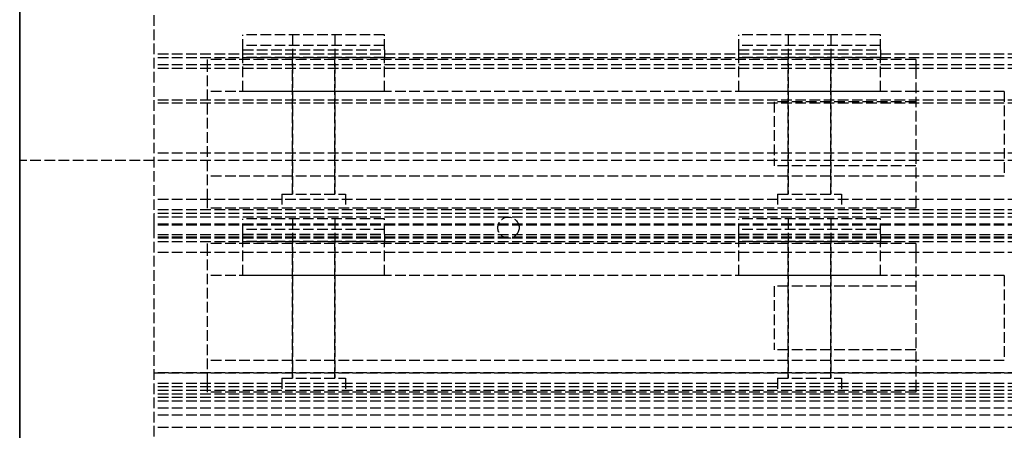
# Model space of a CAD drawing. Header units: millimetres. Extents: x 0 to 2538, y 0 to 599.
# Tile 4 of 18: x 0 to 139, y 86 to 144. Entities that reach past the tile are written whole.
import ezdxf

# ---------------------------------------------------------------- set-up
doc = ezdxf.new("R2010")
doc.units = ezdxf.units.MM
doc.header["$LTSCALE"] = 10
doc.linetypes.add('ALLCAD_Strich', pattern=[0.2, 0.15, -0.05])
doc.layers.add('BESCH_KONT_sich_schn_grun_2d', color=10, linetype='Continuous')
doc.layers.add('BESCH_KONT_sich_schn_seit_2d', color=160, linetype='Continuous')

msp = doc.modelspace()

# ---------------------------------------------------------------- linework, layer by layer
at = {"layer": 'BESCH_KONT_sich_schn_grun_2d', "linetype": 'ALLCAD_Strich'}
for p, q in [((0, 599), (0, 124)), ((19, 125), (19, 599)), ((19, 125), (19, 578)), ((51.5, 141.75), (31.5, 141.75)), ((31.5, 139.6), (31.5, 141.75)), ((38.5, 141.75), (38.5, 140.25)), ((38.5, 141.75), (38.5, 119.25)), ((44.5, 141.75), (44.5, 140.25)), ((44.5, 141.75), (44.5, 119.25)), ((51.5, 139.6), (51.5, 141.75)), ((121.5, 141.75), (101.5, 141.75)), ((101.5, 139.6), (101.5, 141.75)), ((108.5, 141.75), (108.5, 140.25)), ((108.5, 141.75), (108.5, 119.25)), ((114.5, 141.75), (114.5, 140.25)), ((114.5, 141.75), (114.5, 119.25)), ((121.5, 139.6), (121.5, 141.75)), ((2519, 139), (19, 139)), ((51.5, 140.25), (31.5, 140.25)), ((31.5, 139.6), (51.5, 139.6)), ((31.5, 138.54), (31.5, 139.6)), ((51.5, 139.6), (51.5, 138.54)), ((121.5, 140.25), (101.5, 140.25)), ((101.5, 139.6), (121.5, 139.6)), ((101.5, 138.54), (101.5, 139.6)), ((121.5, 139.6), (121.5, 138.54)), ((2519, 138.5), (19, 138.5)), ((126.5, 138.25), (26.5, 138.25)), ((26.5, 137), (26.5, 138.25)), ((51.5, 138.54), (31.5, 138.54)), ((31.5, 133.75), (31.5, 138.54)), ((38.5, 119.25), (38.5, 138.25)), ((44.5, 119.25), (44.5, 138.25)), ((51.5, 133.75), (51.5, 138.54)), ((121.5, 138.54), (101.5, 138.54)), ((101.5, 133.75), (101.5, 138.54)), ((108.5, 119.25), (108.5, 138.25)), ((114.5, 119.25), (114.5, 138.25)), ((121.5, 133.75), (121.5, 138.54)), ((126.5, 138.25), (126.5, 137)), ((2519, 137.5), (19, 137.5)), ((2519, 137), (19, 137)), ((26.5, 118.5), (26.5, 137)), ((126.5, 137), (126.5, 118.5)), ((126.5, 133.75), (26.5, 133.75)), ((51.5, 133.75), (31.5, 133.75)), ((121.5, 133.75), (101.5, 133.75)), ((139, 133.75), (126.5, 133.75)), ((139, 133.75), (139, 127.75)), ((2519, 132.5), (19, 132.5)), ((2519, 132.09), (19, 132.09)), ((106.5, 132.25), (106.5, 123.25)), ((126.5, 132.25), (106.5, 132.25)), ((106.5, 132.25), (106.5, 123.25)), ((126.5, 132.25), (106.5, 132.25)), ((139, 127.75), (139, 121.75)), ((19, 124), (0, 124)), ((0, 48), (0, 124)), ((2519, 125), (19, 125)), ((19, 115), (19, 125)), ((2519, 124), (19, 124)), ((19.02, 124), (19, 124)), ((19, 124), (19, 123.99)), ((19, 124), (19, 123.99)), ((19, 124), (19, 123.99)), ((19, 123.99), (19.01, 123.99)), ((19, 123.99), (19, 123.99)), ((19, 123.99), (19, 123.99)), ((19, 124), (19, 123.99)), ((19, 124), (19, 123.99)), ((19, 123.99), (19, 124)), ((19, 124), (19, 124)), ((19.01, 123.99), (19.01, 124)), ((19.01, 124), (19.01, 123.99)), ((19.01, 124), (19.01, 123.99)), ((19.01, 123.99), (19.01, 123.99)), ((19.01, 123.99), (19.01, 123.99)), ((19.01, 124), (19.01, 123.99)), ((19.01, 124), (19.01, 123.99)), ((19.01, 124), (19.01, 123.99)), ((19.01, 124), (19.01, 123.99)), ((19.01, 124), (19.01, 123.99)), ((19.02, 123.99), (19.01, 123.99)), ((19.01, 124), (19.01, 123.99)), ((2519, 124), (19.02, 124)), ((19.02, 123.99), (19.02, 124)), ((19.02, 123.99), (19.02, 123.99)), ((19.02, 124), (19.02, 123.99)), ((19.02, 124), (19.02, 123.99)), ((19.02, 124), (19.02, 123.99)), ((19.02, 124), (19.02, 123.99)), ((19.02, 123.99), (19.02, 123.99)), ((19.02, 124), (19.02, 123.99)), ((19.02, 124), (19.02, 123.99)), ((126.5, 123.25), (106.5, 123.25)), ((126.5, 123.25), (106.5, 123.25)), ((126.5, 121.75), (26.5, 121.75)), ((139, 121.75), (126.5, 121.75)), ((2519, 118.5), (19, 118.5)), ((26.5, 117.25), (26.5, 118.49)), ((26.5, 118.5), (26.5, 118.49)), ((26.5, 118.5), (26.5, 118.49)), ((26.5, 118.5), (26.5, 118.49)), ((26.5, 118.49), (26.51, 118.49)), ((26.5, 118.49), (26.5, 118.49)), ((26.5, 118.49), (26.5, 118.49)), ((26.5, 118.5), (26.5, 118.49)), ((26.5, 118.5), (26.5, 118.49)), ((26.5, 118.5), (26.5, 118.49)), ((26.5, 118.5), (26.5, 118.49)), ((26.51, 118.49), (26.51, 118.5)), ((26.51, 118.5), (26.51, 118.49)), ((26.51, 118.5), (26.51, 118.49)), ((26.51, 118.49), (26.51, 118.49)), ((26.51, 118.49), (26.51, 118.49)), ((26.51, 118.5), (26.51, 118.49)), ((26.51, 118.5), (26.51, 118.49)), ((26.51, 118.5), (26.51, 118.49)), ((26.51, 118.5), (26.51, 118.49)), ((26.52, 118.49), (26.51, 118.49)), ((26.51, 118.5), (26.51, 118.49)), ((26.51, 118.5), (26.51, 118.49)), ((26.52, 118.5), (26.52, 118.49)), ((26.52, 118.5), (26.52, 118.49)), ((26.52, 118.5), (26.52, 118.49)), ((26.52, 118.5), (26.52, 118.49)), ((26.52, 118.49), (26.52, 118.49)), ((26.52, 118.49), (26.52, 118.49)), ((26.52, 118.5), (26.52, 118.49)), ((26.52, 118.5), (26.52, 118.49)), ((26.52, 118.5), (26.52, 118.49)), ((37, 119.25), (46, 119.25)), ((37, 119.25), (37, 117.25)), ((37, 119.25), (46, 119.25)), ((37, 119.25), (37, 117.25)), ((46, 119.25), (46, 117.25)), ((46, 119.25), (46, 117.25)), ((107, 119.25), (116, 119.25)), ((107, 119.25), (107, 117.25)), ((107, 119.25), (116, 119.25)), ((107, 119.25), (107, 117.25)), ((116, 119.25), (116, 117.25)), ((116, 119.25), (116, 117.25)), ((126.5, 118.5), (126.5, 117.25)), ((2519, 117), (19, 117)), ((126.5, 117.25), (26.5, 117.25)), ((2519, 116.5), (19, 116.5)), ((19, 116.5), (19, 116.49)), ((19, 116.5), (19, 116.49)), ((19, 116.5), (19, 116.49)), ((19, 116.49), (19.01, 116.49)), ((19, 116.49), (19, 116.49)), ((19, 116.49), (19, 116.49)), ((19, 116.5), (19, 116.49)), ((19, 116.5), (19, 116.49)), ((19, 116.5), (19, 116.49)), ((2519, 116), (19, 116)), ((19.01, 116.49), (19.01, 116.5)), ((19.01, 116.5), (19.01, 116.49)), ((19.01, 116.5), (19.01, 116.49)), ((19.01, 116.49), (19.01, 116.49)), ((19.01, 116.49), (19.01, 116.49)), ((19.01, 116.5), (19.01, 116.49)), ((19.01, 116.5), (19.01, 116.49)), ((19.01, 116.5), (19.01, 116.49)), ((19.01, 116.5), (19.01, 116.49)), ((19.02, 116.49), (19.01, 116.49)), ((19.01, 116.5), (19.01, 116.49)), ((19.01, 116.5), (19.01, 116.49)), ((19.02, 116.5), (19.02, 116.49)), ((19.02, 116.5), (19.02, 116.49)), ((19.02, 116.5), (19.02, 116.49)), ((19.02, 116.5), (19.02, 116.49)), ((19.02, 116.49), (19.02, 116.49)), ((19.02, 116.49), (19.02, 116.49)), ((19.02, 116.5), (19.02, 116.49)), ((19.02, 116.5), (19.02, 116.49)), ((19.02, 116.5), (19.02, 116.49)), ((51.5, 115.75), (31.5, 115.75)), ((31.5, 113.6), (31.5, 115.75)), ((38.5, 115.75), (38.5, 114.25)), ((38.5, 115.75), (38.5, 93.25)), ((44.5, 115.75), (44.5, 114.25)), ((44.5, 115.75), (44.5, 93.25)), ((51.5, 113.6), (51.5, 115.75)), ((121.5, 115.75), (101.5, 115.75)), ((101.5, 113.6), (101.5, 115.75)), ((108.5, 115.75), (108.5, 114.25)), ((108.5, 115.75), (108.5, 93.25)), ((114.5, 115.75), (114.5, 114.25)), ((114.5, 115.75), (114.5, 93.25)), ((121.5, 113.6), (121.5, 115.75)), ((2519, 115), (19, 115)), ((19, 113.5), (19, 115)), ((2519, 114.84), (19, 114.84)), ((51.5, 114.25), (31.5, 114.25)), ((121.5, 114.25), (101.5, 114.25)), ((2519, 113.5), (19, 113.5)), ((19, 113.18), (19, 113.5)), ((2519, 113.18), (19, 113.18)), ((19, 77), (19, 113.18)), ((2519, 113), (19, 113)), ((31.5, 113.6), (51.5, 113.6)), ((31.5, 112.54), (31.5, 113.6)), ((51.5, 113.6), (51.5, 112.54)), ((101.5, 113.6), (121.5, 113.6)), ((101.5, 112.54), (101.5, 113.6)), ((121.5, 113.6), (121.5, 112.54)), ((2519, 112.5), (19, 112.5)), ((126.5, 112.25), (26.5, 112.25)), ((26.5, 111), (26.5, 112.25)), ((51.5, 112.54), (31.5, 112.54)), ((31.5, 107.75), (31.5, 112.54)), ((38.5, 93.25), (38.5, 112.25)), ((44.5, 93.25), (44.5, 112.25)), ((51.5, 107.75), (51.5, 112.54)), ((121.5, 112.54), (101.5, 112.54)), ((101.5, 107.75), (101.5, 112.54)), ((108.5, 93.25), (108.5, 112.25)), ((114.5, 93.25), (114.5, 112.25)), ((121.5, 107.75), (121.5, 112.54)), ((126.5, 112.25), (126.5, 111)), ((2519, 111), (19, 111)), ((26.5, 92.5), (26.5, 111)), ((126.5, 111), (126.5, 92.5)), ((126.5, 107.75), (26.5, 107.75)), ((51.5, 107.75), (31.5, 107.75)), ((121.5, 107.75), (101.5, 107.75)), ((139, 107.75), (126.5, 107.75)), ((139, 107.75), (139, 101.75)), ((106.5, 106.25), (106.5, 97.25)), ((126.5, 106.25), (106.5, 106.25)), ((106.5, 106.25), (106.5, 97.25)), ((126.5, 106.25), (106.5, 106.25)), ((139, 101.75), (139, 95.75)), ((126.5, 97.25), (106.5, 97.25)), ((126.5, 97.25), (106.5, 97.25)), ((126.5, 95.75), (26.5, 95.75)), ((139, 95.75), (126.5, 95.75)), ((19, 94), (2519, 94)), ((2519, 94), (19, 94)), ((37, 93.25), (46, 93.25)), ((37, 93.25), (37, 91.25)), ((37, 93.25), (46, 93.25)), ((37, 93.25), (37, 91.25)), ((46, 93.25), (46, 91.25)), ((46, 93.25), (46, 91.25)), ((107, 93.25), (116, 93.25)), ((107, 93.25), (107, 91.25)), ((107, 93.25), (116, 93.25)), ((107, 93.25), (107, 91.25)), ((116, 93.25), (116, 91.25)), ((116, 93.25), (116, 91.25)), ((2519, 92.5), (19, 92.5)), ((1631, 92), (19, 92)), ((26.5, 91.25), (26.5, 92.49)), ((26.5, 92.5), (26.5, 92.49)), ((26.5, 92.5), (26.5, 92.49)), ((26.5, 92.5), (26.5, 92.49)), ((26.5, 92.49), (26.51, 92.49)), ((26.5, 92.49), (26.5, 92.49)), ((26.5, 92.49), (26.5, 92.49)), ((26.5, 92.5), (26.5, 92.49)), ((26.5, 92.5), (26.5, 92.49)), ((26.5, 92.5), (26.5, 92.49)), ((26.5, 92.5), (26.5, 92.49)), ((26.51, 92.49), (26.51, 92.5)), ((26.51, 92.5), (26.51, 92.49)), ((26.51, 92.5), (26.51, 92.49)), ((26.51, 92.49), (26.51, 92.49)), ((26.51, 92.49), (26.51, 92.49)), ((26.51, 92.5), (26.51, 92.49)), ((26.51, 92.5), (26.51, 92.49)), ((26.51, 92.5), (26.51, 92.49)), ((26.51, 92.5), (26.51, 92.49)), ((26.52, 92.49), (26.51, 92.49)), ((26.51, 92.5), (26.51, 92.49)), ((26.51, 92.5), (26.51, 92.49)), ((26.52, 92.5), (26.52, 92.49)), ((26.52, 92.5), (26.52, 92.49)), ((26.52, 92.5), (26.52, 92.49)), ((26.52, 92.5), (26.52, 92.49)), ((26.52, 92.49), (26.52, 92.49)), ((26.52, 92.49), (26.52, 92.49)), ((26.52, 92.5), (26.52, 92.49)), ((26.52, 92.5), (26.52, 92.49)), ((26.52, 92.5), (26.52, 92.49)), ((126.5, 92.5), (126.5, 91.25)), ((2519, 91.5), (19, 91.5)), ((2519, 91), (19, 91)), ((2519, 90.5), (19, 90.5)), ((126.5, 91.25), (26.5, 91.25)), ((2519, 90), (19, 90)), ((2519, 89), (19, 89)), ((2519, 88), (19, 88)), ((2519, 86.25), (19, 86.25))]:
    msp.add_line(p, q, dxfattribs=at)
msp.add_circle((69, 114.5), 1.5, dxfattribs=at)
at = {"layer": 'BESCH_KONT_sich_schn_seit_2d', "linetype": 'ALLCAD_Strich'}
for p, q in [((0, 599, 2100), (0, 29, 2100)), ((0, 29), (0, 599)), ((0, 599, 60), (0, 94, 60)), ((0, 94, 79), (0, 578, 79)), ((0, 578, 2081), (0, 94, 2081)), ((0, 139.6, 33.15), (0, 141.75, 31)), ((0, 141.75, 17.5), (0, 133.75, 17.5)), ((0, 141.75, 31), (0, 141.75, 17.5)), ((0, 141.75, 27), (0, 140.25, 27)), ((0, 141.75, 21), (0, 140.25, 21)), ((0, 141.75, 27), (0, 119.25, 27)), ((0, 141.75, 21), (0, 119.25, 21)), ((0, 140.25, 30.38), (0, 138.54, 32.09)), ((0, 140.25, 19), (0, 140.25, 30.38)), ((0, 138.25, 19), (0, 140.25, 19)), ((0, 138.54, 32.09), (0, 139.6, 33.15)), ((0, 139, 29), (0, 137, 29)), ((0, 139, 31), (0, 139, 29)), ((0, 138.5, 31), (0, 139, 31)), ((0, 138.5, 54), (0, 138.5, 31)), ((0, 132.5, 60), (0, 138.5, 54)), ((0, 136.25, 19.5), (0, 138.25, 19.5)), ((0, 136.25, 28.5), (0, 138.25, 28.5)), ((0, 138.25, 19), (0, 133.75, 19)), ((0, 138.25, 29), (0, 138.25, 19)), ((0, 119.25, 21), (0, 138.25, 21)), ((0, 119.25, 27), (0, 138.25, 27)), ((0, 136.25, 19.5), (0, 138.25, 19.5)), ((0, 136.25, 28.5), (0, 138.25, 28.5)), ((0, 118.5, 46), (0, 137.5, 46)), ((0, 137.5, 46), (0, 137.5, 53.59)), ((0, 137.5, 53.59), (0, 132.09, 59)), ((0, 137, 29.01), (0, 137.01, 29.01)), ((0, 137, 29.01), (0, 137.01, 29.01)), ((0, 137, 29.01), (0, 137.01, 29.01)), ((0, 137, 29), (0, 137.01, 29)), ((0, 137, 29), (0, 137.01, 29)), ((0, 137, 29), (0, 137.01, 29)), ((0, 137, 29), (0, 137.01, 29)), ((0, 137, 29.01), (0, 137.01, 29.01)), ((0, 137, 29.01), (0, 137.01, 29.01)), ((0, 137, 29.01), (0, 137.01, 29.01)), ((0, 137, 29), (0, 137.01, 29)), ((0, 137, 29), (0, 137.01, 29)), ((0, 137.01, 29), (0, 137.01, 29)), ((0, 137, 29.01), (0, 137.01, 29.01)), ((0, 137.01, 29), (0, 137.01, 29.01)), ((0, 137, 29.01), (0, 137.01, 29.01)), ((0, 137.01, 29.01), (0, 137.01, 29.01)), ((0, 137, 45), (0, 118.5, 45)), ((0, 137, 29), (0, 137, 45)), ((0, 118.5, 42), (0, 137, 42)), ((0, 136.25, 28.5), (0, 136.25, 24)), ((0, 136.25, 24), (0, 136.25, 19.5)), ((0, 136.25, 28.5), (0, 136.25, 24)), ((0, 136.25, 24), (0, 136.25, 19.5)), ((0, 119.25, 35), (0, 135.75, 35)), ((0, 135.75, 35), (0, 135.75, 42)), ((0, 133.75, 17), (0, 121.75, 17)), ((0, 133.75, 19), (0, 133.75, 17)), ((0, 133.5, 26.5), (0, 53.5, 26.5)), ((0, 133.5, 26.5), (0, 133.5, 21.5)), ((0, 133.5, 21.5), (0, 53.5, 21.5)), ((0, 133.5, 24), (0, 53.5, 24)), ((0, 133.5, 42.5), (0, 133.5, 26.5)), ((0, 133.5, 42.5), (0, 121.5, 42.5)), ((0, 133.5, 33.5), (0, 121.5, 33.5)), ((0, 116, 60), (0, 132.5, 60)), ((0, 132.09, 59), (0, 118.5, 59)), ((0, 130, 26.5), (0, 130, 24)), ((0, 130, 22.5), (0, 125, 22.5)), ((0, 130, 42), (0, 130, 33.5)), ((0, 130, 26.5), (0, 130, 22.5)), ((0, 125, 2122), (0, 125, 2100)), ((0, 115, 2122), (0, 125, 2122)), ((0, 125, 26.5), (0, 125, 24)), ((0, 125, 42), (0, 125, 33.5)), ((0, 125, 26.5), (0, 125, 22.5)), ((0, 124, 2121), (0, 124, 2102)), ((0, 48, 2121), (0, 124, 2121)), ((0, 124, 2102), (0, 48, 2102)), ((0, 124, 2101.5), (0, 124, 2102)), ((0, 77, 2101.5), (0, 124, 2101.5)), ((0, 123.99, 2121), (0, 124, 2121)), ((0, 124, 2121), (0, 123.99, 2121)), ((0, 124, 2120.99), (0, 123.99, 2120.99)), ((0, 124, 2121), (0, 123.99, 2121)), ((0, 124, 2121), (0, 123.99, 2121)), ((0, 124, 2120.99), (0, 123.99, 2120.99)), ((0, 124, 2121), (0, 123.99, 2121)), ((0, 124, 2121), (0, 123.99, 2121)), ((0, 124, 2121), (0, 123.99, 2121)), ((0, 124, 2121), (0, 123.99, 2121)), ((0, 124, 2120.99), (0, 123.99, 2120.99)), ((0, 124, 2120.99), (0, 123.99, 2120.99)), ((0, 124, 2120.99), (0, 123.99, 2120.99)), ((0, 124, 2121), (0, 123.99, 2121)), ((0, 123.99, 2121), (0, 123.99, 2121)), ((0, 123.99, 2120.99), (0, 123.99, 2121)), ((0, 123.99, 2120.99), (0, 123.99, 2120.99)), ((0, 122.5, 21.5), (0, 122.5, 24)), ((0, 121.75, 19), (0, 117.25, 19)), ((0, 121.75, 17), (0, 121.75, 19)), ((0, 113.75, 17.5), (0, 121.75, 17.5)), ((0, 121.5, 42.5), (0, 121.5, 26.5)), ((0, 119.25, 35), (0, 119.25, 42)), ((0, 119.25, 27), (0, 117.25, 27)), ((0, 119.25, 21), (0, 117.25, 21)), ((0, 119.25, 19.5), (0, 119.25, 28.5)), ((0, 119.25, 28.5), (0, 117.25, 28.5)), ((0, 119.25, 19.5), (0, 117.25, 19.5)), ((0, 113.75, 21), (0, 119.25, 21)), ((0, 113.75, 27), (0, 119.25, 27)), ((0, 119.25, 19.5), (0, 119.25, 28.5)), ((0, 119.25, 28.5), (0, 117.25, 28.5)), ((0, 119.25, 19.5), (0, 117.25, 19.5)), ((0, 118.5, 59), (0, 118.5, 46)), ((0, 118.5, 29), (0, 116.5, 29)), ((0, 118.5, 45), (0, 118.5, 29)), ((0, 118.49, 29.01), (0, 118.5, 29.01)), ((0, 118.5, 29.01), (0, 118.49, 29.01)), ((0, 118.5, 29), (0, 118.49, 29)), ((0, 118.5, 29.01), (0, 118.49, 29.01)), ((0, 118.5, 29), (0, 118.49, 29)), ((0, 118.5, 29), (0, 118.49, 29)), ((0, 118.5, 29), (0, 118.49, 29)), ((0, 118.5, 29.01), (0, 118.49, 29.01)), ((0, 118.5, 29.01), (0, 118.49, 29.01)), ((0, 118.5, 29.01), (0, 118.49, 29.01)), ((0, 118.5, 29), (0, 118.49, 29)), ((0, 118.5, 29), (0, 118.49, 29)), ((0, 118.5, 29.01), (0, 118.49, 29.01)), ((0, 118.5, 29.01), (0, 118.49, 29.01)), ((0, 118.49, 29.01), (0, 118.49, 29.01)), ((0, 118.49, 29), (0, 118.49, 29.01)), ((0, 118.49, 29), (0, 118.49, 29)), ((0, 117.25, 19), (0, 117.25, 29)), ((0, 117.25, 19), (0, 115.25, 19)), ((0, 117, 48), (0, 112.5, 48)), ((0, 117, 31), (0, 117, 48)), ((0, 116.5, 31), (0, 117, 31)), ((0, 115.9, 33.15), (0, 116.96, 32.09)), ((0, 115.25, 30.38), (0, 116.96, 32.09)), ((0, 116.5, 50.01), (0, 116.5, 53.5)), ((0, 116.5, 50.01), (0, 116.5, 50)), ((0, 116.5, 50), (0, 116.5, 50)), ((0, 116.5, 29), (0, 116.5, 31)), ((0, 116.5, 59), (0, 116, 59)), ((0, 116.5, 54.5), (0, 116.5, 59)), ((0, 116, 54.5), (0, 116.5, 54.5)), ((0, 116.5, 53.5), (0, 116, 53.5)), ((0, 112.5, 50), (0, 116.5, 50)), ((0, 116.49, 50.01), (0, 116.5, 50.01)), ((0, 116.5, 50.01), (0, 116.49, 50.01)), ((0, 116.5, 50), (0, 116.49, 50)), ((0, 116.5, 50.01), (0, 116.49, 50.01)), ((0, 116.5, 50), (0, 116.49, 50)), ((0, 116.5, 50), (0, 116.49, 50)), ((0, 116.5, 50), (0, 116.49, 50)), ((0, 116.5, 50.01), (0, 116.49, 50.01)), ((0, 116.5, 50.01), (0, 116.49, 50.01)), ((0, 116.5, 50.01), (0, 116.49, 50.01)), ((0, 116.5, 50), (0, 116.49, 50)), ((0, 116.5, 50), (0, 116.49, 50)), ((0, 116.5, 50.01), (0, 116.49, 50.01)), ((0, 116.5, 50.01), (0, 116.49, 50.01)), ((0, 116.49, 50.01), (0, 116.49, 50.01)), ((0, 116.49, 50), (0, 116.49, 50.01)), ((0, 116.49, 50), (0, 116.49, 50)), ((0, 116, 59), (0, 116, 60)), ((0, 116, 53.5), (0, 116, 54.5)), ((0, 116, 60), (0, 116, 79)), ((0, 115.9, 33.15), (0, 113.75, 31)), ((0, 113.6, 43.65), (0, 115.75, 41.5)), ((0, 115.75, 28), (0, 107.75, 28)), ((0, 115.75, 41.5), (0, 115.75, 28)), ((0, 115.75, 37.5), (0, 114.25, 37.5)), ((0, 115.75, 31.5), (0, 114.25, 31.5)), ((0, 115.75, 37.5), (0, 93.25, 37.5)), ((0, 115.75, 31.5), (0, 93.25, 31.5)), ((0, 115.25, 19), (0, 115.25, 30.38)), ((0, 113.75, 21), (0, 115.25, 21)), ((0, 113.75, 27), (0, 115.25, 27)), ((0, 113.5, 2122.5), (0, 115, 2122)), ((0, 114.84, 2121), (0, 113.18, 2121.55)), ((0, 114.25, 40.88), (0, 112.54, 42.59)), ((0, 114.25, 29.5), (0, 114.25, 40.88)), ((0, 112.25, 29.5), (0, 114.25, 29.5)), ((0, 113.75, 31), (0, 113.75, 17.5)), ((0, 112.54, 42.59), (0, 113.6, 43.65)), ((0, 113.18, 2121.55), (0, 113.5, 2122.5)), ((0, 113.5, 39.5), (0, 111, 39.5)), ((0, 113.5, 41.5), (0, 113.5, 39.5)), ((0, 112.5, 41.5), (0, 113.5, 41.5)), ((0, 113.5, 24.5), (0, 53.5, 24.5)), ((0, 113.5, 24), (0, 113.5, 24.5)), ((0, 113.5, 27), (0, 53.5, 27)), ((0, 113.5, 26.5), (0, 113.5, 27)), ((0, 113, 53.5), (0, 112.5, 53.5)), ((0, 113, 54.5), (0, 113, 53.5)), ((0, 112.5, 54.5), (0, 113, 54.5)), ((0, 113, 59), (0, 112.5, 59)), ((0, 113, 60), (0, 113, 59)), ((0, 94, 60), (0, 113, 60)), ((0, 113, 60), (0, 113, 79)), ((0, 112.5, 48), (0, 112.5, 41.5)), ((0, 112.5, 53.5), (0, 112.5, 50)), ((0, 112.5, 59), (0, 112.5, 54.5)), ((0, 110.25, 30), (0, 112.25, 30)), ((0, 110.25, 39), (0, 112.25, 39)), ((0, 112.25, 29.5), (0, 107.75, 29.5)), ((0, 112.25, 39.5), (0, 112.25, 29.5)), ((0, 93.25, 31.5), (0, 112.25, 31.5)), ((0, 93.25, 37.5), (0, 112.25, 37.5)), ((0, 110.25, 30), (0, 112.25, 30)), ((0, 110.25, 39), (0, 112.25, 39)), ((0, 111, 39.51), (0, 111.01, 39.51)), ((0, 111, 39.51), (0, 111.01, 39.51)), ((0, 111, 39.51), (0, 111.01, 39.51)), ((0, 111, 39.5), (0, 111.01, 39.5)), ((0, 111, 39.5), (0, 111.01, 39.5)), ((0, 111, 39.5), (0, 111.01, 39.5)), ((0, 111, 39.5), (0, 111.01, 39.5)), ((0, 111, 39.51), (0, 111.01, 39.51)), ((0, 111, 39.51), (0, 111.01, 39.51)), ((0, 111, 39.51), (0, 111.01, 39.51)), ((0, 111, 39.5), (0, 111.01, 39.5)), ((0, 111, 39.5), (0, 111.01, 39.5)), ((0, 111.01, 39.5), (0, 111.01, 39.5)), ((0, 111, 39.51), (0, 111.01, 39.51)), ((0, 111.01, 39.5), (0, 111.01, 39.51)), ((0, 111, 39.51), (0, 111.01, 39.51)), ((0, 111.01, 39.51), (0, 111.01, 39.51)), ((0, 111, 58.5), (0, 92.5, 58.5)), ((0, 111, 39.5), (0, 111, 58.5)), ((0, 92.5, 52.5), (0, 111, 52.5)), ((0, 110.25, 39), (0, 110.25, 34.5)), ((0, 110.25, 34.5), (0, 110.25, 30)), ((0, 110.25, 39), (0, 110.25, 34.5)), ((0, 110.25, 34.5), (0, 110.25, 30)), ((0, 93.25, 51.5), (0, 109.75, 51.5)), ((0, 93.25, 44.5), (0, 109.75, 44.5)), ((0, 109.75, 44.5), (0, 109.75, 51.5)), ((0, 107.75, 27.5), (0, 95.75, 27.5)), ((0, 107.75, 29.5), (0, 107.75, 27.5)), ((0, 107.5, 36), (0, 95, 36)), ((0, 107.5, 33.5), (0, 107.5, 36)), ((0, 95, 33.5), (0, 107.5, 33.5)), ((0, 107.5, 26.5), (0, 107.5, 27.5)), ((0, 107.5, 24.5), (0, 29, 24.5)), ((0, 107.5, 24), (0, 107.5, 24.5)), ((0, 107.5, 36), (0, 95.5, 36)), ((0, 107.5, 52), (0, 107.5, 36)), ((0, 107.5, 52), (0, 95.5, 52)), ((0, 107.5, 43), (0, 95.5, 43)), ((0, 107, 26.5), (0, 107, 24)), ((0, 106, 21.5), (0, 106, 26.5)), ((0, 106, 24), (0, 106, 21.5)), ((0, 104.5, 26.5), (0, 104.5, 24)), ((0, 104, 36), (0, 104, 33.5)), ((0, 104, 32), (0, 99, 32)), ((0, 104, 51.5), (0, 104, 43)), ((0, 104, 36), (0, 104, 32)), ((0, 101, 21.5), (0, 101, 26.5)), ((0, 101, 24), (0, 101, 21.5)), ((0, 99.5, 26.5), (0, 99.5, 27.5)), ((0, 99, 36), (0, 99, 33.5)), ((0, 99, 51.5), (0, 99, 43)), ((0, 99, 36), (0, 99, 32)), ((0, 95.75, 29.5), (0, 91.25, 29.5)), ((0, 95.75, 27.5), (0, 95.75, 29.5)), ((0, 87.75, 28), (0, 95.75, 28)), ((0, 95.52, 43.01), (0, 95.52, 43)), ((0, 95.52, 43), (0, 95.52, 43)), ((0, 95.52, 43.01), (0, 95.52, 43)), ((0, 95.52, 43.01), (0, 95.52, 43.01)), ((0, 95.52, 43.01), (0, 95.52, 43.01)), ((0, 95.52, 43), (0, 95.52, 43.01)), ((0, 95.51, 43.01), (0, 95.51, 43.01)), ((0, 95.51, 43.01), (0, 95.51, 43)), ((0, 95.51, 43.01), (0, 95.51, 43.01)), ((0, 95.51, 43), (0, 95.51, 43)), ((0, 95.51, 43), (0, 95.51, 43.01)), ((0, 95.51, 43), (0, 95.51, 43)), ((0, 95.51, 43), (0, 95.51, 43)), ((0, 95.51, 43), (0, 95.51, 43)), ((0, 95.51, 43), (0, 95.51, 43.01)), ((0, 95.51, 43.01), (0, 95.51, 43.01)), ((0, 95.51, 43), (0, 95.51, 43.01)), ((0, 95.51, 43), (0, 95.51, 43.01)), ((0, 95.5, 52), (0, 95.5, 36)), ((0, 95.5, 43.01), (0, 95.5, 43)), ((0, 95.5, 43), (0, 95.5, 43)), ((0, 95.5, 43.01), (0, 95.5, 43)), ((0, 95.5, 43.01), (0, 95.5, 43.01)), ((0, 95.5, 43.01), (0, 95.5, 43.01)), ((0, 95, 36), (0, 57, 36)), ((0, 95, 36), (0, 95, 33.5)), ((0, 57, 33.5), (0, 95, 33.5)), ((0, 94.5, 26.5), (0, 94.5, 24)), ((0, 94, 62), (0, 94, 60)), ((0, 92, 62), (0, 94, 62)), ((0, 94, 60), (0, 94, 79)), ((0, 94, 2081), (0, 94, 2100)), ((0, 94, 79), (0, 94, 2040)), ((0, 94, 2040), (0, 73, 2040)), ((0, 94, 2100), (0, 94, 2040)), ((0, 93.25, 37.5), (0, 91.25, 37.5)), ((0, 93.25, 31.5), (0, 91.25, 31.5)), ((0, 93.25, 30), (0, 93.25, 39)), ((0, 93.25, 39), (0, 91.25, 39)), ((0, 93.25, 30), (0, 91.25, 30)), ((0, 87.75, 31.5), (0, 93.25, 31.5)), ((0, 87.75, 37.5), (0, 93.25, 37.5)), ((0, 93.25, 30), (0, 93.25, 39)), ((0, 93.25, 39), (0, 91.25, 39)), ((0, 93.25, 30), (0, 91.25, 30)), ((0, 93.25, 44.5), (0, 93.25, 51.5)), ((0, 92.5, 39.5), (0, 90.5, 39.5)), ((0, 92.5, 58.5), (0, 92.5, 39.5)), ((0, 92.5, 2097.5), (0, 90, 2097.5)), ((0, 92.5, 2079), (0, 92.5, 2097.5)), ((0, 90, 2079), (0, 92.5, 2079)), ((0, 92.49, 39.51), (0, 92.5, 39.51)), ((0, 92.5, 39.51), (0, 92.49, 39.51)), ((0, 92.5, 39.5), (0, 92.49, 39.5)), ((0, 92.5, 39.51), (0, 92.49, 39.51)), ((0, 92.5, 39.5), (0, 92.49, 39.5)), ((0, 92.5, 39.5), (0, 92.49, 39.5)), ((0, 92.5, 39.5), (0, 92.49, 39.5)), ((0, 92.5, 39.51), (0, 92.49, 39.51)), ((0, 92.5, 39.51), (0, 92.49, 39.51)), ((0, 92.5, 39.51), (0, 92.49, 39.51)), ((0, 92.5, 39.5), (0, 92.49, 39.5)), ((0, 92.5, 39.5), (0, 92.49, 39.5)), ((0, 92.5, 39.51), (0, 92.49, 39.51)), ((0, 92.5, 39.51), (0, 92.49, 39.51)), ((0, 92.49, 39.51), (0, 92.49, 39.51)), ((0, 92.49, 39.5), (0, 92.49, 39.51)), ((0, 92.49, 39.5), (0, 92.49, 39.5)), ((0, 92, 60), (0, 92, 62)), ((0, 91, 60), (0, 92, 60)), ((0, 92, 2079), (0, 92, 2097.5)), ((0, 92, 26.5), (0, 92, 24)), ((0, 92, 2078), (0, 89, 2078)), ((0, 92, 2046.5), (0, 92, 2078)), ((0, 86.25, 2046.5), (0, 92, 2046.5)), ((0, 91.5, 59), (0, 91, 59)), ((0, 91.5, 41.5), (0, 91.5, 59)), ((0, 90.5, 41.5), (0, 91.5, 41.5)), ((0, 91.25, 29.5), (0, 91.25, 39.5)), ((0, 91.25, 29.5), (0, 89.25, 29.5)), ((0, 91, 59), (0, 91, 60)), ((0, 89.9, 43.65), (0, 90.96, 42.59)), ((0, 89.25, 40.88), (0, 90.96, 42.59)), ((0, 90.5, 39.5), (0, 90.5, 41.5)), ((0, 90, 2090.75), (0, 87, 2090.75)), ((0, 90, 2085.75), (0, 87, 2085.75)), ((0, 90, 2096), (0, 90, 2081)), ((0, 90, 2083.25), (0, 87, 2083.25)), ((0, 90, 2093.25), (0, 87, 2093.25)), ((0, 90, 2096), (0, 89, 2096)), ((0, 90, 2097.5), (0, 90, 2096)), ((0, 90, 2081), (0, 90, 2079)), ((0, 89, 2081), (0, 90, 2081)), ((0, 89.9, 43.65), (0, 87.75, 41.5)), ((0, 89.25, 29.5), (0, 89.25, 40.88)), ((0, 87.75, 31.5), (0, 89.25, 31.5)), ((0, 87.75, 37.5), (0, 89.25, 37.5)), ((0, 88.99, 2088.26), (0, 89, 2088.26)), ((0, 89, 2088.26), (0, 88.99, 2088.26)), ((0, 88.99, 2088.26), (0, 89, 2088.26)), ((0, 89, 2088.26), (0, 89, 2088.26)), ((0, 89, 2088.25), (0, 88.99, 2088.25)), ((0, 89, 2088.26), (0, 89, 2088.26)), ((0, 88.99, 2088.24), (0, 89, 2088.24)), ((0, 89, 2088.25), (0, 88.99, 2088.25)), ((0, 88.99, 2088.24), (0, 89, 2088.24)), ((0, 89, 2088.24), (0, 89, 2088.24)), ((0, 89, 2088.24), (0, 88.99, 2088.24)), ((0, 89, 2088.24), (0, 89, 2088.24)), ((0, 88.99, 2088.25), (0, 89, 2088.25)), ((0, 89, 2088.25), (0, 88.99, 2088.25)), ((0, 89, 2088.25), (0, 89, 2088.25)), ((0, 89, 2088.25), (0, 89, 2088.25)), ((0, 89, 2088.25), (0, 89, 2088.25)), ((0, 89, 2088.25), (0, 88.99, 2088.25)), ((0, 89, 2088.25), (0, 89, 2088.25)), ((0, 89, 2088.26), (0, 89, 2089.75)), ((0, 89, 2088.24), (0, 89, 2088.26)), ((0, 89, 2086.75), (0, 89, 2088.24)), ((0, 89, 2089.75), (0, 87, 2089.75)), ((0, 89, 2086.75), (0, 87, 2086.75)), ((0, 89, 2096), (0, 89, 2100)), ((0, 89, 2078), (0, 89, 2081)), ((0, 88.99, 2088.26), (0, 88.99, 2088.26)), ((0, 88.99, 2088.26), (0, 88.99, 2088.26)), ((0, 88.99, 2088.24), (0, 88.99, 2088.24)), ((0, 88.99, 2088.24), (0, 88.99, 2088.24)), ((0, 88.99, 2088.25), (0, 88.99, 2088.25)), ((0, 88.99, 2088.25), (0, 88.99, 2088.25)), ((0, 88.99, 2088.25), (0, 88.99, 2088.25)), ((0, 69.5, 2043.5), (0, 88, 2043.5)), ((0, 88, 2045.5), (0, 86.25, 2045.5)), ((0, 88, 2043), (0, 88, 2045.5)), ((0, 69.5, 2043), (0, 88, 2043)), ((0, 87.75, 41.5), (0, 87.75, 28)), ((0, 87, 2085.75), (0, 87, 2090.75)), ((0, 87, 2090.75), (0, 87, 2093.25)), ((0, 87, 2083.25), (0, 87, 2085.75)), ((0, 78.5, 2084.75), (0, 87, 2084.75)), ((0, 87, 2091.75), (0, 78.5, 2091.75)), ((0, 86.25, 2045.5), (0, 71.25, 2045.5)), ((0, 86.25, 2045.5), (0, 86.25, 2046.5))]:
    msp.add_line(p, q, dxfattribs=at)
at = {"layer": 'BESCH_KONT_sich_schn_seit_2d', "linetype": 'ALLCAD_Strich', "extrusion": (-1, 0, 0)}
for centre, radius in [((-127.75, 35.5), 6), ((-127.75, 35.5), 4.5), ((-127.75, 35.5), 4.5), ((-101.75, 46), 6), ((-101.75, 46), 4.5), ((-101.75, 46), 4.5)]:
    msp.add_circle(centre, radius, dxfattribs=at)
at = {"layer": 'BESCH_KONT_sich_schn_seit_2d', "linetype": 'ALLCAD_Strich', "extrusion": (1, 0, 0)}
for centre, radius, start, end in [((95.52, 43.01), 0.00116, 90, 180), ((95.52, 43), 0.00116, 180, 270), ((95.52, 43.01), 0.00271, 0, 90), ((95.52, 43), 0.00271, 270, 0), ((95.51, 43.01), 0.00093, 90, 180), ((95.51, 43.01), 0.00093, 180, 270), ((95.5, 43.01), 0.00271, 0, 90), ((95.5, 43), 0.00271, 270, 0), ((95.5, 43.01), 0.00116, 90, 180), ((95.5, 43), 0.00116, 180, 270), ((89, 2088.26), 0.00271, 0, 90), ((89, 2088.26), 0.00116, 270, 0), ((89, 2088.24), 0.00271, 0, 90), ((89, 2088.24), 0.00116, 270, 0), ((89, 2088.25), 0.00217, 0, 90), ((88.99, 2088.26), 0.00271, 90, 180), ((88.99, 2088.26), 0.00116, 180, 270), ((88.99, 2088.24), 0.00271, 90, 180), ((88.99, 2088.24), 0.00116, 180, 270), ((88.99, 2088.25), 0.00217, 90, 180)]:
    msp.add_arc(centre, radius, start, end, dxfattribs=at)
at = {"layer": 'BESCH_KONT_sich_schn_seit_2d', "linetype": 'ALLCAD_Strich', "extrusion": (-1, 0, 0)}
for centre, radius, start, end in [((-95.52, 43), 0.00271, 270, 0), ((-95.52, 43.01), 0.00271, 0, 90), ((-95.52, 43), 0.00116, 180, 270), ((-95.52, 43.01), 0.00116, 90, 180), ((-95.51, 43), 0.00217, 270, 0), ((-95.51, 43.01), 0.00217, 0, 90), ((-95.5, 43), 0.00271, 270, 0), ((-95.5, 43.01), 0.00271, 0, 90), ((-95.5, 43), 0.00116, 180, 270), ((-95.5, 43.01), 0.00116, 90, 180), ((-89, 2088.26), 0.00116, 90, 180), ((-89, 2088.26), 0.00271, 180, 270), ((-89, 2088.24), 0.00116, 90, 180), ((-89, 2088.24), 0.00271, 180, 270), ((-88.99, 2088.25), 0.00093, 90, 180), ((-88.99, 2088.26), 0.00116, 0, 90), ((-88.99, 2088.26), 0.00271, 270, 0), ((-88.99, 2088.24), 0.00116, 0, 90), ((-88.99, 2088.24), 0.00271, 270, 0), ((-88.99, 2088.25), 0.00093, 0, 90)]:
    msp.add_arc(centre, radius, start, end, dxfattribs=at)

doc.saveas('drawing.dxf')
